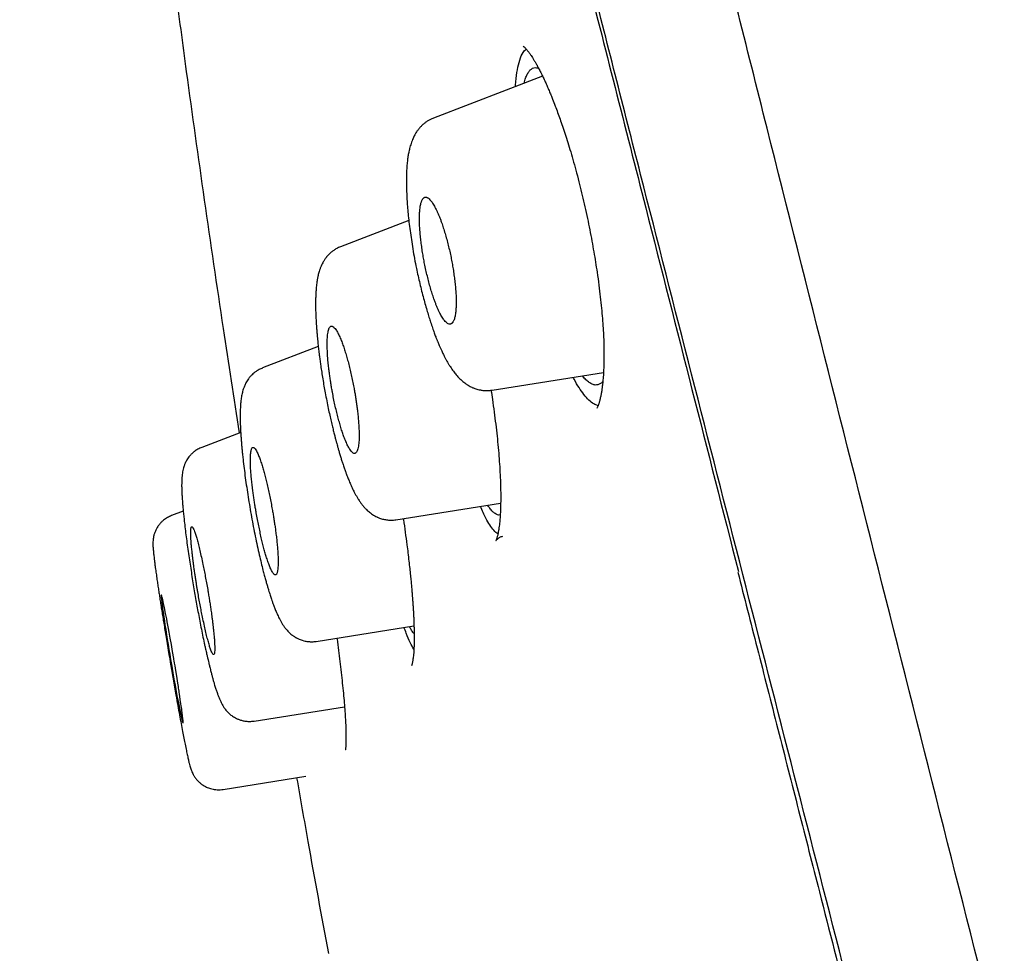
# Model space of a CAD drawing. Header units: millimetres. Extents: x 8 to 601, y 12 to 948.
# Tile 61 of 125: x 65 to 79, y 899 to 912. Entities that reach past the tile are written whole.
import ezdxf

# ---------------------------------------------------------------- set-up
doc = ezdxf.new("R2010")
doc.units = ezdxf.units.MM

msp = doc.modelspace()

# ---------------------------------------------------------------- linework, layer by layer
at = {"color": 7, "linetype": 'Continuous', "lineweight": 30}
for p, q in [((72.365, 910.785), (70.845, 910.201)), ((70.501, 908.771), (69.547, 908.405)), ((69.239, 907.015), (68.462, 906.717)), ((71.661, 906.407), (73.214, 906.653)), ((68.158, 905.818), (67.615, 905.61)), ((67.615, 905.608), (67.616, 905.608)), ((67.616, 905.608), (67.615, 905.608)), ((70.322, 904.6), (71.78, 904.831)), ((67.357, 904.722), (67.193, 904.659)), ((67.194, 904.658), (67.194, 904.658)), ((67.194, 904.658), (67.194, 904.658)), ((69.21, 902.905), (70.573, 903.121)), ((68.344, 901.793), (69.605, 901.993)), ((67.915, 900.84), (69.068, 901.023))]:
    msp.add_line(p, q, dxfattribs=at)
at = {"color": 7, "linetype": 'Continuous', "lineweight": 30, "flags": 128}
msp.add_lwpolyline([(67.354, 901.768), (67.355, 901.775), (67.355, 901.796), (67.352, 901.831), (67.348, 901.868), (67.342, 901.914), (67.339, 901.935), (67.336, 901.958), (67.333, 901.982), (67.329, 902.007), (67.325, 902.034), (67.316, 902.096), (67.305, 902.172), (67.302, 902.192), (67.299, 902.212), (67.296, 902.233), (67.292, 902.254), (67.289, 902.277), (67.285, 902.3), (67.281, 902.324), (67.267, 902.418), (67.253, 902.498), (67.243, 902.563), (67.236, 902.602), (67.231, 902.632), (67.228, 902.653), (67.226, 902.661), (67.226, 902.663), (67.226, 902.664), (67.226, 902.665), (67.226, 902.665), (67.226, 902.665), (67.226, 902.665), (67.226, 902.665), (67.226, 902.665), (67.226, 902.665), (67.209, 902.765), (67.192, 902.86), (67.176, 902.949), (67.161, 903.032), (67.152, 903.083), (67.143, 903.132), (67.135, 903.177), (67.127, 903.219), (67.119, 903.257), (67.112, 903.293), (67.097, 903.371), (67.083, 903.435), (67.072, 903.486), (67.065, 903.515), (67.059, 903.535), (67.055, 903.547), (67.052, 903.55), (67.051, 903.543), (67.051, 903.522), (67.055, 903.487), (67.059, 903.45), (67.064, 903.404), (67.067, 903.383), (67.07, 903.361), (67.074, 903.337), (67.077, 903.311), (67.081, 903.285), (67.087, 903.241), (67.095, 903.191), (67.103, 903.133), (67.114, 903.068), (67.125, 902.995), (67.135, 902.929), (67.146, 902.862), (67.158, 902.793), (67.169, 902.724), (67.181, 902.654), (67.197, 902.558), (67.213, 902.466), (67.228, 902.378), (67.243, 902.295), (67.254, 902.233), (67.265, 902.175), (67.275, 902.121), (67.285, 902.071), (67.294, 902.025), (67.309, 901.948), (67.322, 901.883), (67.334, 901.832), (67.343, 901.796), (67.349, 901.774), (67.354, 901.768)], dxfattribs=at)
at = {"color": 7, "linetype": 'Continuous', "lineweight": 30}
for points, knots in [([(92.762, 842.606), (92.448, 843.834), (91.822, 846.279), (90.851, 850.049), (89.878, 853.83), (88.899, 857.622), (87.819, 861.808), (86.638, 866.387), (85.355, 871.352), (83.927, 876.9), (82.351, 883.029), (80.635, 889.759), (78.918, 896.508), (77.203, 903.286), (75.775, 908.942), (74.637, 913.465), (73.782, 916.863), (72.929, 920.247), (72.083, 923.591), (71.302, 926.668), (70.594, 929.432), (69.97, 931.847), (69.404, 933.992), (68.907, 935.846), (68.477, 937.444), (68.045, 939.047), (67.632, 940.568), (67.255, 941.937), (66.957, 943.02), (66.732, 943.847), (66.58, 944.415), (66.491, 944.741), (66.451, 944.863), (66.439, 944.883), (66.442, 944.873), (66.442, 944.873)], [0, 0, 0, 0, 0.028425, 0.05657, 0.08452, 0.112315, 0.140016, 0.176198, 0.212256, 0.248183, 0.296953, 0.345657, 0.394582, 0.443744, 0.493149, 0.518005, 0.543042, 0.568293, 0.593809, 0.619642, 0.641414, 0.663436, 0.685471, 0.707234, 0.728734, 0.750032, 0.781688, 0.813115, 0.8444, 0.875629, 0.906839, 0.937939, 0.968835, 0.999453, 1, 1, 1, 1]), ([(91.03, 842.728), (90.775, 843.715), (90.264, 845.689), (89.471, 848.729), (88.669, 851.799), (87.86, 854.894), (87.047, 858.003), (86.076, 861.715), (84.947, 866.034), (83.661, 870.955), (82.32, 876.1), (80.922, 881.465), (79.475, 887.054), (78.031, 892.646), (76.59, 898.243), (75.155, 903.84), (73.966, 908.492), (73.023, 912.198), (72.32, 914.964), (71.623, 917.709), (70.937, 920.417), (70.265, 923.069), (69.668, 925.421), (69.148, 927.464), (68.703, 929.211), (68.285, 930.837), (67.856, 932.485), (67.432, 934.094), (67.028, 935.625), (66.652, 937.048), (66.31, 938.344), (66.001, 939.5), (65.742, 940.466), (65.53, 941.262), (65.348, 941.953), (65.212, 942.481), (65.127, 942.811), (65.089, 942.937), (65.078, 942.96), (65.081, 942.95), (65.081, 942.949)], [0, 0, 0, 0, 0.023406, 0.046777, 0.070122, 0.093442, 0.116743, 0.140035, 0.176612, 0.213166, 0.24969, 0.291146, 0.332583, 0.374049, 0.415564, 0.457116, 0.498706, 0.519522, 0.540357, 0.561218, 0.582102, 0.603012, 0.623946, 0.639666, 0.655398, 0.671136, 0.686871, 0.707827, 0.728758, 0.749661, 0.774709, 0.79973, 0.824743, 0.849752, 0.874757, 0.906002, 0.93721, 0.968374, 0.999494, 1, 1, 1, 1]), ([(65.125, 942.32), (65.144, 942.254), (65.186, 942.11), (65.346, 941.487), (65.582, 940.596), (65.869, 939.531), (66.233, 938.189), (66.633, 936.695), (67.048, 935.139), (67.458, 933.606), (67.924, 931.848), (68.452, 929.839), (69.033, 927.603), (69.698, 925.023), (70.444, 922.113), (71.263, 918.911), (72.1, 915.633), (72.948, 912.306), (73.945, 908.39), (74.663, 905.572), (75.094, 903.879)], [0, 0, 0, 0, 0.071285, 0.15513, 0.21804, 0.281233, 0.345144, 0.409359, 0.452107, 0.494884, 0.537819, 0.580702, 0.623425, 0.666336, 0.717723, 0.768887, 0.820204, 0.8716, 0.922836, 1, 1, 1, 1]), ([(67.244, 912.021), (67.296, 911.63), (67.426, 910.642), (67.649, 909.057), (67.895, 907.378), (68.063, 906.296), (68.139, 905.811)], [0, 0, 0, 0, 0.18863, 0.47662, 0.765127, 1, 1, 1, 1]), ([(72.046, 911.009), (72.061, 911.049), (72.087, 911.119), (72.122, 911.15), (72.137, 911.163)], [0, 0, 0, 0, 0.568916, 1, 1, 1, 1]), ([(72.096, 911.203), (72.096, 911.203), (72.095, 911.203), (72.098, 911.201), (72.104, 911.196), (72.112, 911.19), (72.119, 911.183), (72.127, 911.174), (72.137, 911.164), (72.147, 911.152), (72.156, 911.141), (72.165, 911.129), (72.174, 911.118), (72.183, 911.106), (72.193, 911.092), (72.206, 911.072), (72.224, 911.046), (72.244, 911.012), (72.262, 910.982), (72.277, 910.957), (72.287, 910.937), (72.297, 910.919), (72.308, 910.899), (72.32, 910.876), (72.334, 910.849), (72.352, 910.813), (72.375, 910.765), (72.402, 910.707), (72.429, 910.647), (72.455, 910.585), (72.481, 910.524), (72.509, 910.453), (72.541, 910.372), (72.575, 910.28), (72.609, 910.186), (72.644, 910.086), (72.68, 909.976), (72.718, 909.857), (72.758, 909.727), (72.799, 909.586), (72.84, 909.434), (72.881, 909.278), (72.919, 909.121), (72.955, 908.964), (72.99, 908.803), (73.023, 908.644), (73.052, 908.488), (73.079, 908.337), (73.103, 908.192), (73.127, 908.037), (73.15, 907.875), (73.17, 907.708), (73.187, 907.552), (73.199, 907.407), (73.209, 907.272), (73.216, 907.145), (73.22, 907.024), (73.221, 906.908), (73.22, 906.796), (73.217, 906.691), (73.211, 906.594), (73.204, 906.514), (73.196, 906.45), (73.189, 906.397), (73.18, 906.347), (73.172, 906.305), (73.164, 906.274), (73.159, 906.255), (73.155, 906.239), (73.15, 906.223), (73.145, 906.207), (73.14, 906.194), (73.135, 906.181), (73.129, 906.168), (73.125, 906.161), (73.123, 906.157)], [0, 0, 0, 0, 0.002826, 0.013944, 0.026851, 0.033634, 0.040953, 0.048815, 0.057033, 0.064362, 0.071616, 0.077316, 0.082795, 0.088752, 0.095172, 0.101906, 0.113058, 0.124777, 0.135119, 0.141662, 0.147015, 0.15169, 0.157014, 0.163056, 0.169818, 0.1773, 0.189743, 0.203165, 0.216163, 0.228682, 0.240719, 0.252272, 0.269443, 0.285407, 0.301079, 0.317428, 0.334862, 0.353382, 0.372991, 0.393698, 0.415493, 0.438337, 0.459196, 0.480875, 0.50304, 0.524716, 0.545838, 0.566404, 0.586412, 0.605857, 0.630902, 0.65494, 0.677971, 0.7, 0.721025, 0.741611, 0.762333, 0.783194, 0.804195, 0.825332, 0.846391, 0.866536, 0.880987, 0.894896, 0.909358, 0.92495, 0.933369, 0.940654, 0.947491, 0.955748, 0.961814, 0.96921, 0.978047, 0.988314, 1, 1, 1, 1]), ([(71.987, 910.64), (71.989, 910.663), (71.994, 910.751), (72.012, 910.88), (72.035, 910.966), (72.046, 911.009)], [0, 0, 0, 0, 0.147628, 0.567527, 1, 1, 1, 1]), ([(72.106, 910.685), (72.106, 910.686), (72.112, 910.715), (72.127, 910.758), (72.151, 910.815), (72.178, 910.857), (72.209, 910.887), (72.242, 910.903), (72.276, 910.906), (72.3, 910.898), (72.311, 910.894)], [0, 0, 0, 0, 0.008407, 0.154138, 0.299836, 0.445438, 0.590911, 0.736271, 0.881604, 1, 1, 1, 1]), ([(70.845, 910.201), (70.831, 910.195), (70.803, 910.183), (70.765, 910.162), (70.729, 910.137), (70.695, 910.109), (70.662, 910.077), (70.634, 910.043), (70.61, 910.01), (70.592, 909.98), (70.577, 909.954), (70.565, 909.929), (70.552, 909.899), (70.534, 909.854), (70.517, 909.798), (70.502, 909.735), (70.491, 909.677), (70.482, 909.615), (70.475, 909.547), (70.471, 909.479), (70.467, 909.404), (70.466, 909.323), (70.468, 909.233), (70.471, 909.149), (70.475, 909.063), (70.482, 908.968), (70.491, 908.863), (70.503, 908.75), (70.518, 908.63), (70.536, 908.505), (70.557, 908.375), (70.58, 908.241), (70.605, 908.115), (70.63, 908), (70.654, 907.894), (70.679, 907.789), (70.706, 907.687), (70.732, 907.592), (70.757, 907.505), (70.781, 907.427), (70.806, 907.35), (70.83, 907.278), (70.854, 907.211), (70.871, 907.164), (70.883, 907.134), (70.89, 907.115), (70.898, 907.097), (70.905, 907.078), (70.915, 907.055), (70.927, 907.026), (70.942, 906.991), (70.961, 906.95), (70.982, 906.906), (71.003, 906.865), (71.022, 906.829), (71.041, 906.796), (71.06, 906.763), (71.08, 906.732), (71.101, 906.701), (71.121, 906.672), (71.141, 906.646), (71.162, 906.62), (71.183, 906.596), (71.204, 906.574), (71.224, 906.555), (71.245, 906.536), (71.268, 906.517), (71.296, 906.496), (71.325, 906.477), (71.353, 906.461), (71.375, 906.45), (71.394, 906.442), (71.413, 906.434), (71.436, 906.426), (71.464, 906.417), (71.501, 906.409), (71.546, 906.402), (71.602, 906.4), (71.64, 906.405), (71.661, 906.407)], [0, 0, 0, 0, 0.010325, 0.019948, 0.029247, 0.039642, 0.050858, 0.062379, 0.073307, 0.082177, 0.08921, 0.096884, 0.105915, 0.116841, 0.139489, 0.157798, 0.173593, 0.190959, 0.211648, 0.229236, 0.244251, 0.268394, 0.288611, 0.305513, 0.323845, 0.343616, 0.364833, 0.387293, 0.410344, 0.433932, 0.458053, 0.482708, 0.507914, 0.527205, 0.546836, 0.566813, 0.586907, 0.605842, 0.623421, 0.639638, 0.654489, 0.672156, 0.687377, 0.700453, 0.705073, 0.709558, 0.713909, 0.718164, 0.723663, 0.731067, 0.740389, 0.750768, 0.764777, 0.776846, 0.787148, 0.797305, 0.807702, 0.818419, 0.828986, 0.839635, 0.849076, 0.858051, 0.868397, 0.87631, 0.884084, 0.891715, 0.899808, 0.908895, 0.918636, 0.926917, 0.933373, 0.937994, 0.942341, 0.947868, 0.954569, 0.962689, 0.973013, 0.985502, 1, 1, 1, 1]), ([(71.082, 907.329), (71.084, 907.329), (71.086, 907.33), (71.091, 907.332), (71.097, 907.336), (71.103, 907.34), (71.11, 907.348), (71.117, 907.358), (71.125, 907.372), (71.132, 907.39), (71.139, 907.413), (71.146, 907.44), (71.151, 907.468), (71.154, 907.498), (71.157, 907.528), (71.159, 907.558), (71.16, 907.588), (71.161, 907.631), (71.161, 907.69), (71.157, 907.768), (71.15, 907.849), (71.142, 907.931), (71.131, 908.014), (71.119, 908.096), (71.105, 908.177), (71.089, 908.26), (71.071, 908.343), (71.051, 908.429), (71.029, 908.512), (71.006, 908.593), (70.982, 908.671), (70.96, 908.736), (70.941, 908.79), (70.923, 908.833), (70.907, 908.873), (70.89, 908.91), (70.874, 908.943), (70.857, 908.974), (70.841, 909.003), (70.824, 909.028), (70.805, 909.053), (70.784, 909.076), (70.768, 909.088), (70.757, 909.093), (70.752, 909.095), (70.748, 909.097), (70.743, 909.098), (70.739, 909.098), (70.734, 909.098), (70.73, 909.098), (70.725, 909.097), (70.719, 909.095), (70.712, 909.091), (70.705, 909.085), (70.698, 909.077), (70.693, 909.069), (70.687, 909.059), (70.681, 909.047), (70.676, 909.031), (70.67, 909.011), (70.664, 908.987), (70.659, 908.958), (70.656, 908.929), (70.653, 908.899), (70.651, 908.868), (70.65, 908.839), (70.65, 908.795), (70.65, 908.736), (70.654, 908.658), (70.661, 908.577), (70.67, 908.495), (70.68, 908.412), (70.692, 908.33), (70.706, 908.249), (70.721, 908.167), (70.739, 908.082), (70.759, 907.997), (70.78, 907.913), (70.803, 907.832), (70.826, 907.754), (70.848, 907.689), (70.867, 907.635), (70.884, 907.592), (70.901, 907.552), (70.917, 907.516), (70.933, 907.482), (70.949, 907.451), (70.966, 907.423), (70.983, 907.398), (71.001, 907.374), (71.02, 907.352), (71.041, 907.336), (71.062, 907.327), (71.076, 907.328), (71.082, 907.329)], [0, 0, 0, 0, 0.003108, 0.007566, 0.012463, 0.018353, 0.025235, 0.033109, 0.041976, 0.051835, 0.062686, 0.073256, 0.08328, 0.092758, 0.101689, 0.110075, 0.117915, 0.125209, 0.142393, 0.159123, 0.175404, 0.191238, 0.20663, 0.221583, 0.236103, 0.250195, 0.26555, 0.280967, 0.296452, 0.312013, 0.327656, 0.343389, 0.353932, 0.36452, 0.375155, 0.385046, 0.395146, 0.405454, 0.415972, 0.426702, 0.437645, 0.453503, 0.47063, 0.474145, 0.477709, 0.481322, 0.484984, 0.488695, 0.492456, 0.496265, 0.500124, 0.504773, 0.511728, 0.520989, 0.526485, 0.532558, 0.539207, 0.546433, 0.554235, 0.562614, 0.573208, 0.583245, 0.592728, 0.601654, 0.610025, 0.61784, 0.6251, 0.642409, 0.65923, 0.675564, 0.691416, 0.706789, 0.721687, 0.736113, 0.750073, 0.765586, 0.781116, 0.796671, 0.812259, 0.827886, 0.84356, 0.85404, 0.864547, 0.87508, 0.884962, 0.895054, 0.905357, 0.915874, 0.926606, 0.937553, 0.951656, 0.966764, 0.982878, 1, 1, 1, 1]), ([(69.548, 908.405), (69.53, 908.398), (69.498, 908.384), (69.456, 908.358), (69.423, 908.333), (69.398, 908.311), (69.381, 908.294), (69.369, 908.281), (69.36, 908.27), (69.35, 908.257), (69.339, 908.242), (69.326, 908.225), (69.314, 908.206), (69.3, 908.181), (69.285, 908.151), (69.27, 908.116), (69.258, 908.081), (69.247, 908.048), (69.24, 908.019), (69.234, 907.995), (69.23, 907.972), (69.225, 907.947), (69.22, 907.916), (69.215, 907.88), (69.211, 907.844), (69.209, 907.812), (69.206, 907.781), (69.204, 907.747), (69.203, 907.703), (69.201, 907.651), (69.201, 907.581), (69.203, 907.493), (69.207, 907.386), (69.213, 907.294), (69.219, 907.22), (69.224, 907.167), (69.229, 907.117), (69.233, 907.073), (69.237, 907.039), (69.24, 907.008), (69.244, 906.973), (69.249, 906.931), (69.256, 906.878), (69.264, 906.815), (69.274, 906.741), (69.287, 906.656), (69.302, 906.563), (69.318, 906.466), (69.337, 906.363), (69.356, 906.259), (69.378, 906.156), (69.398, 906.061), (69.417, 905.976), (69.436, 905.899), (69.452, 905.832), (69.467, 905.775), (69.477, 905.734), (69.485, 905.707), (69.49, 905.686), (69.497, 905.66), (69.507, 905.626), (69.519, 905.584), (69.533, 905.535), (69.548, 905.483), (69.564, 905.432), (69.582, 905.379), (69.599, 905.327), (69.617, 905.277), (69.632, 905.235), (69.645, 905.201), (69.662, 905.16), (69.683, 905.108), (69.711, 905.045), (69.737, 904.992), (69.76, 904.949), (69.78, 904.915), (69.802, 904.879), (69.826, 904.843), (69.85, 904.81), (69.875, 904.78), (69.899, 904.754), (69.921, 904.733), (69.942, 904.713), (69.967, 904.694), (69.995, 904.674), (70.024, 904.656), (70.047, 904.644), (70.066, 904.635), (70.083, 904.628), (70.107, 904.619), (70.143, 904.608), (70.192, 904.598), (70.255, 904.593), (70.299, 904.598), (70.322, 904.6)], [0, 0, 0, 0, 0.0124198, 0.023213, 0.0322548, 0.0394645, 0.0447977, 0.0484861, 0.0517349, 0.0547111, 0.0603908, 0.0649374, 0.0707845, 0.078589, 0.0882584, 0.0984249, 0.1103359, 0.1210238, 0.1298837, 0.1375205, 0.1441992, 0.1517243, 0.1615166, 0.1734561, 0.1846872, 0.1939007, 0.2011289, 0.2110174, 0.2230551, 0.2371709, 0.2518392, 0.2764582, 0.3007805, 0.3248636, 0.3361457, 0.3473842, 0.3580368, 0.366709, 0.3733318, 0.3787374, 0.3852065, 0.3935442, 0.403749, 0.4158185, 0.4297484, 0.4455331, 0.4631654, 0.4816689, 0.4992588, 0.5199195, 0.5391262, 0.556885, 0.5731958, 0.5880564, 0.60146, 0.6129533, 0.6222173, 0.6260242, 0.6297828, 0.6351553, 0.6422725, 0.6511401, 0.6615603, 0.6735585, 0.6853244, 0.6962602, 0.7104359, 0.7229021, 0.7336494, 0.7426684, 0.7502613, 0.7674033, 0.7866404, 0.806603, 0.8179149, 0.8296449, 0.8422403, 0.8566431, 0.868551, 0.8801378, 0.8908216, 0.8995543, 0.9066507, 0.9144995, 0.9235622, 0.9327148, 0.9400291, 0.9426926, 0.9467228, 0.9522034, 0.9591166, 0.9704951, 0.984201, 1, 1, 1, 1]), ([(69.751, 905.525), (69.754, 905.526), (69.76, 905.528), (69.77, 905.537), (69.779, 905.552), (69.788, 905.574), (69.796, 905.605), (69.802, 905.644), (69.806, 905.684), (69.808, 905.718), (69.808, 905.742), (69.809, 905.757), (69.809, 905.771), (69.809, 905.784), (69.809, 905.797), (69.808, 905.829), (69.806, 905.883), (69.801, 905.962), (69.794, 906.043), (69.785, 906.121), (69.776, 906.192), (69.767, 906.258), (69.757, 906.322), (69.746, 906.385), (69.733, 906.456), (69.718, 906.534), (69.699, 906.621), (69.68, 906.705), (69.659, 906.787), (69.638, 906.864), (69.62, 906.926), (69.605, 906.972), (69.594, 907.005), (69.583, 907.037), (69.567, 907.082), (69.545, 907.136), (69.518, 907.194), (69.494, 907.238), (69.472, 907.269), (69.457, 907.284), (69.447, 907.292), (69.441, 907.296), (69.435, 907.298), (69.43, 907.3), (69.424, 907.3), (69.418, 907.299), (69.411, 907.296), (69.404, 907.29), (69.396, 907.28), (69.388, 907.265), (69.381, 907.245), (69.375, 907.216), (69.369, 907.18), (69.366, 907.139), (69.364, 907.105), (69.363, 907.081), (69.363, 907.066), (69.363, 907.052), (69.363, 907.039), (69.363, 907.027), (69.364, 906.995), (69.366, 906.941), (69.371, 906.862), (69.378, 906.78), (69.387, 906.702), (69.396, 906.631), (69.405, 906.566), (69.415, 906.501), (69.425, 906.439), (69.438, 906.369), (69.453, 906.29), (69.472, 906.203), (69.491, 906.118), (69.512, 906.036), (69.533, 905.959), (69.55, 905.897), (69.565, 905.851), (69.576, 905.818), (69.587, 905.786), (69.602, 905.742), (69.624, 905.688), (69.651, 905.63), (69.675, 905.586), (69.697, 905.555), (69.716, 905.535), (69.735, 905.523), (69.746, 905.524), (69.751, 905.525)], [0, 0, 0, 0, 0.009605, 0.020675, 0.033211, 0.047212, 0.062678, 0.077965, 0.091591, 0.103557, 0.107804, 0.111795, 0.115529, 0.119007, 0.122228, 0.125193, 0.142772, 0.159789, 0.176244, 0.192139, 0.204456, 0.216418, 0.228025, 0.239279, 0.250182, 0.265821, 0.281445, 0.297058, 0.312666, 0.328274, 0.343886, 0.351698, 0.359513, 0.367331, 0.375154, 0.393705, 0.413156, 0.433513, 0.449385, 0.465773, 0.471353, 0.476991, 0.482686, 0.48844, 0.494251, 0.50012, 0.508129, 0.5171, 0.527034, 0.53793, 0.549788, 0.562608, 0.57821, 0.592004, 0.603989, 0.608204, 0.612139, 0.615795, 0.619171, 0.622269, 0.625087, 0.642815, 0.659938, 0.676457, 0.692373, 0.704675, 0.716593, 0.728129, 0.739284, 0.75006, 0.76583, 0.781549, 0.797222, 0.812855, 0.828451, 0.844017, 0.851793, 0.859562, 0.867327, 0.875087, 0.893651, 0.913107, 0.933461, 0.949326, 0.965702, 0.982593, 1, 1, 1, 1]), ([(68.463, 906.716), (68.446, 906.71), (68.415, 906.696), (68.375, 906.671), (68.343, 906.647), (68.318, 906.625), (68.301, 906.607), (68.288, 906.593), (68.277, 906.579), (68.263, 906.56), (68.247, 906.536), (68.231, 906.509), (68.219, 906.485), (68.209, 906.461), (68.199, 906.436), (68.189, 906.406), (68.181, 906.374), (68.174, 906.344), (68.168, 906.313), (68.164, 906.281), (68.16, 906.251), (68.157, 906.223), (68.156, 906.201), (68.154, 906.174), (68.152, 906.141), (68.151, 906.097), (68.151, 906.055), (68.151, 906.016), (68.151, 905.983), (68.152, 905.946), (68.153, 905.908), (68.155, 905.873), (68.156, 905.844), (68.157, 905.825), (68.158, 905.811), (68.159, 905.801), (68.159, 905.791), (68.161, 905.772), (68.163, 905.742), (68.166, 905.699), (68.17, 905.648), (68.175, 905.589), (68.182, 905.52), (68.192, 905.429), (68.205, 905.318), (68.222, 905.187), (68.241, 905.053), (68.262, 904.917), (68.284, 904.779), (68.308, 904.641), (68.334, 904.504), (68.361, 904.369), (68.389, 904.237), (68.417, 904.114), (68.443, 904.001), (68.466, 903.907), (68.486, 903.831), (68.503, 903.769), (68.518, 903.714), (68.533, 903.664), (68.546, 903.62), (68.557, 903.583), (68.567, 903.551), (68.577, 903.521), (68.588, 903.489), (68.6, 903.453), (68.616, 903.41), (68.635, 903.359), (68.654, 903.313), (68.672, 903.274), (68.685, 903.246), (68.696, 903.223), (68.706, 903.204), (68.716, 903.186), (68.726, 903.169), (68.737, 903.151), (68.748, 903.133), (68.759, 903.116), (68.772, 903.099), (68.786, 903.08), (68.804, 903.059), (68.825, 903.036), (68.847, 903.016), (68.867, 902.999), (68.883, 902.987), (68.898, 902.976), (68.915, 902.965), (68.932, 902.955), (68.948, 902.947), (68.965, 902.939), (68.988, 902.929), (69.019, 902.918), (69.058, 902.908), (69.104, 902.901), (69.156, 902.898), (69.191, 902.903), (69.21, 902.905)], [0, 0, 0, 0, 0.010953, 0.020609, 0.028832, 0.035534, 0.040669, 0.044532, 0.048427, 0.052507, 0.061191, 0.069184, 0.075696, 0.081289, 0.089753, 0.099789, 0.109939, 0.12004, 0.130324, 0.140879, 0.152347, 0.160737, 0.167448, 0.174962, 0.186296, 0.199242, 0.214865, 0.223242, 0.232263, 0.241925, 0.252227, 0.261824, 0.268427, 0.273106, 0.275866, 0.277905, 0.280337, 0.283164, 0.291384, 0.301794, 0.312942, 0.325841, 0.340492, 0.356802, 0.38212, 0.407454, 0.432784, 0.458098, 0.483387, 0.50866, 0.53394, 0.559261, 0.584632, 0.609301, 0.632291, 0.653594, 0.668464, 0.682384, 0.695354, 0.707375, 0.718406, 0.727971, 0.735926, 0.743237, 0.751625, 0.761912, 0.774303, 0.789526, 0.807685, 0.819188, 0.830246, 0.838906, 0.845299, 0.851483, 0.858104, 0.865014, 0.871724, 0.878251, 0.884602, 0.89137, 0.899078, 0.907773, 0.916246, 0.922944, 0.927841, 0.931619, 0.936089, 0.941353, 0.944283, 0.948065, 0.953316, 0.960022, 0.96814, 0.977593, 0.988265, 1, 1, 1, 1]), ([(73.136, 906.482), (73.124, 906.48), (73.099, 906.476), (73.058, 906.488), (73.015, 906.512), (72.97, 906.551), (72.938, 906.583), (72.922, 906.605), (72.921, 906.606)], [0, 0, 0, 0, 0.198307, 0.396147, 0.593624, 0.790798, 0.987704, 1, 1, 1, 1]), ([(73.139, 906.191), (73.118, 906.198), (73.078, 906.211), (73.011, 906.264), (72.943, 906.34), (72.874, 906.44), (72.824, 906.519), (72.796, 906.577), (72.792, 906.586)], [0, 0, 0, 0, 0.197814, 0.399426, 0.594915, 0.784266, 0.967865, 1, 1, 1, 1]), ([(73.205, 906.529), (73.205, 906.529), (73.195, 906.514), (73.172, 906.497), (73.148, 906.487), (73.136, 906.482)], [0, 0, 0, 0, 0.001279, 0.499853, 1, 1, 1, 1]), ([(71.646, 906.407), (71.653, 906.364), (71.669, 906.261), (71.691, 906.103), (71.712, 905.932), (71.731, 905.767), (71.747, 905.606), (71.76, 905.449), (71.77, 905.297), (71.777, 905.15), (71.781, 905.01), (71.782, 904.889), (71.78, 904.786), (71.777, 904.701), (71.773, 904.637), (71.769, 904.588), (71.765, 904.549), (71.76, 904.506), (71.754, 904.462), (71.746, 904.417), (71.74, 904.39), (71.737, 904.376)], [0, 0, 0, 0, 0.04693, 0.112064, 0.176203, 0.239389, 0.302926, 0.36755, 0.433256, 0.500025, 0.567824, 0.634971, 0.688254, 0.73906, 0.787387, 0.81141, 0.839648, 0.872656, 0.910404, 0.952861, 1, 1, 1, 1]), ([(73.12, 906.15), (73.12, 906.151), (73.12, 906.151), (73.121, 906.152), (73.122, 906.152)], [0, 0, 0, 0, 0.676816, 1, 1, 1, 1]), ([(67.615, 905.609), (67.597, 905.602), (67.561, 905.586), (67.515, 905.555), (67.478, 905.523), (67.448, 905.492), (67.426, 905.463), (67.404, 905.43), (67.385, 905.392), (67.37, 905.356), (67.359, 905.32), (67.351, 905.286), (67.344, 905.249), (67.34, 905.21), (67.337, 905.169), (67.336, 905.126), (67.335, 905.081), (67.336, 905.032), (67.338, 904.977), (67.342, 904.917), (67.346, 904.851), (67.352, 904.782), (67.358, 904.712), (67.366, 904.636), (67.375, 904.549), (67.387, 904.449), (67.402, 904.335), (67.417, 904.219), (67.434, 904.101), (67.452, 903.983), (67.47, 903.866), (67.488, 903.751), (67.507, 903.639), (67.525, 903.53), (67.544, 903.424), (67.563, 903.318), (67.584, 903.211), (67.605, 903.102), (67.627, 902.991), (67.646, 902.899), (67.661, 902.83), (67.671, 902.786), (67.679, 902.75), (67.686, 902.72), (67.691, 902.696), (67.697, 902.672), (67.704, 902.642), (67.713, 902.602), (67.725, 902.554), (67.739, 902.5), (67.752, 902.447), (67.765, 902.4), (67.777, 902.356), (67.789, 902.316), (67.799, 902.281), (67.808, 902.253), (67.816, 902.228), (67.824, 902.204), (67.835, 902.173), (67.848, 902.137), (67.865, 902.095), (67.881, 902.061), (67.895, 902.033), (67.907, 902.013), (67.918, 901.994), (67.931, 901.976), (67.944, 901.957), (67.963, 901.934), (67.988, 901.907), (68.023, 901.876), (68.062, 901.85), (68.1, 901.829), (68.136, 901.813), (68.18, 901.8), (68.23, 901.79), (68.286, 901.787), (68.324, 901.791), (68.344, 901.793)], [0, 0, 0, 0, 0.011432, 0.022012, 0.031563, 0.039972, 0.047186, 0.053456, 0.064837, 0.07471, 0.082572, 0.093239, 0.10604, 0.120663, 0.136668, 0.152659, 0.16831, 0.185824, 0.202419, 0.220715, 0.241704, 0.259414, 0.277768, 0.295942, 0.313942, 0.337679, 0.361118, 0.384251, 0.407003, 0.429209, 0.450845, 0.471902, 0.492376, 0.512268, 0.531588, 0.550866, 0.571006, 0.592036, 0.613966, 0.636805, 0.647829, 0.657339, 0.665327, 0.671791, 0.676731, 0.681541, 0.688236, 0.697433, 0.709143, 0.723328, 0.737579, 0.750617, 0.762406, 0.775903, 0.787245, 0.796431, 0.804294, 0.812856, 0.822219, 0.838471, 0.855172, 0.871671, 0.880243, 0.888106, 0.895283, 0.901807, 0.907761, 0.914739, 0.923529, 0.933864, 0.94543, 0.952016, 0.95971, 0.968473, 0.978212, 0.988784, 1, 1, 1, 1]), ([(68.644, 903.831), (68.647, 903.832), (68.652, 903.834), (68.659, 903.843), (68.665, 903.858), (68.671, 903.88), (68.675, 903.908), (68.678, 903.94), (68.679, 903.976), (68.68, 904.016), (68.679, 904.061), (68.677, 904.116), (68.673, 904.183), (68.666, 904.261), (68.658, 904.342), (68.648, 904.418), (68.639, 904.49), (68.629, 904.555), (68.619, 904.62), (68.609, 904.683), (68.596, 904.755), (68.581, 904.835), (68.564, 904.923), (68.546, 905.008), (68.527, 905.09), (68.508, 905.168), (68.489, 905.241), (68.471, 905.308), (68.45, 905.376), (68.429, 905.441), (68.406, 905.501), (68.386, 905.546), (68.368, 905.577), (68.356, 905.594), (68.348, 905.602), (68.342, 905.606), (68.337, 905.609), (68.332, 905.61), (68.326, 905.61), (68.32, 905.606), (68.313, 905.597), (68.307, 905.582), (68.302, 905.56), (68.298, 905.533), (68.295, 905.501), (68.294, 905.465), (68.293, 905.424), (68.294, 905.38), (68.296, 905.324), (68.3, 905.257), (68.307, 905.179), (68.316, 905.098), (68.325, 905.021), (68.335, 904.949), (68.344, 904.884), (68.354, 904.82), (68.364, 904.757), (68.377, 904.686), (68.391, 904.605), (68.409, 904.517), (68.427, 904.432), (68.445, 904.35), (68.464, 904.272), (68.482, 904.199), (68.501, 904.132), (68.521, 904.065), (68.543, 904), (68.565, 903.939), (68.586, 903.894), (68.603, 903.863), (68.618, 903.843), (68.632, 903.831), (68.64, 903.831), (68.644, 903.831)], [0, 0, 0, 0, 0.010899, 0.022616, 0.035153, 0.048508, 0.062682, 0.075181, 0.087681, 0.100183, 0.112686, 0.12519, 0.142597, 0.159491, 0.175875, 0.191748, 0.204082, 0.216091, 0.227774, 0.239134, 0.250171, 0.266146, 0.282014, 0.297777, 0.313438, 0.329002, 0.344471, 0.359848, 0.375137, 0.394377, 0.414244, 0.434743, 0.450541, 0.466699, 0.473267, 0.479892, 0.486576, 0.493319, 0.50012, 0.511053, 0.522768, 0.535266, 0.548545, 0.562607, 0.575098, 0.58759, 0.600085, 0.612581, 0.625079, 0.642662, 0.659683, 0.676142, 0.69204, 0.704356, 0.716314, 0.727915, 0.739159, 0.750046, 0.766134, 0.782085, 0.797901, 0.813585, 0.829141, 0.844571, 0.85988, 0.87507, 0.894309, 0.914171, 0.934664, 0.950455, 0.966607, 0.983121, 1, 1, 1, 1]), ([(71.743, 904.403), (71.742, 904.403), (71.725, 904.412), (71.688, 904.451), (71.633, 904.523), (71.57, 904.626), (71.524, 904.728), (71.498, 904.786)], [0, 0, 0, 0, 0.010873, 0.249673, 0.480379, 0.703513, 1, 1, 1, 1]), ([(71.775, 904.67), (71.772, 904.67), (71.761, 904.664), (71.737, 904.669), (71.703, 904.685), (71.666, 904.715), (71.632, 904.754), (71.609, 904.788), (71.599, 904.802)], [0, 0, 0, 0, 0.043247, 0.245519, 0.447313, 0.648744, 0.849881, 1, 1, 1, 1]), ([(67.194, 904.658), (67.174, 904.65), (67.136, 904.633), (67.089, 904.601), (67.053, 904.568), (67.022, 904.534), (66.996, 904.496), (66.973, 904.453), (66.955, 904.41), (66.944, 904.368), (66.937, 904.329), (66.935, 904.293), (66.934, 904.265), (66.935, 904.242), (66.936, 904.213), (66.939, 904.184), (66.942, 904.153), (66.944, 904.126), (66.948, 904.096), (66.952, 904.058), (66.958, 904.011), (66.966, 903.949), (66.976, 903.875), (66.988, 903.792), (66.999, 903.713), (67.01, 903.639), (67.022, 903.566), (67.033, 903.491), (67.046, 903.412), (67.058, 903.33), (67.072, 903.245), (67.087, 903.156), (67.102, 903.06), (67.119, 902.956), (67.138, 902.842), (67.159, 902.718), (67.179, 902.597), (67.198, 902.483), (67.217, 902.375), (67.236, 902.264), (67.258, 902.142), (67.281, 902.011), (67.305, 901.879), (67.327, 901.759), (67.347, 901.65), (67.366, 901.554), (67.384, 901.464), (67.401, 901.383), (67.416, 901.311), (67.429, 901.253), (67.44, 901.207), (67.449, 901.173), (67.458, 901.141), (67.466, 901.119), (67.475, 901.095), (67.483, 901.075), (67.496, 901.049), (67.516, 901.016), (67.542, 900.98), (67.573, 900.947), (67.608, 900.917), (67.648, 900.89), (67.696, 900.865), (67.745, 900.849), (67.791, 900.839), (67.83, 900.835), (67.872, 900.835), (67.9, 900.839), (67.915, 900.84)], [0, 0, 0, 0, 0.011156, 0.022307, 0.02966, 0.037123, 0.046362, 0.054683, 0.06369, 0.072384, 0.081036, 0.091803, 0.101512, 0.111135, 0.126601, 0.142636, 0.156235, 0.167474, 0.179846, 0.194252, 0.210686, 0.22907, 0.252954, 0.274578, 0.293971, 0.311152, 0.327047, 0.343081, 0.359272, 0.375617, 0.392112, 0.408751, 0.426172, 0.445132, 0.465617, 0.487608, 0.511092, 0.529685, 0.549119, 0.569392, 0.59049, 0.618451, 0.645404, 0.671365, 0.696358, 0.720414, 0.743569, 0.77004, 0.794934, 0.818266, 0.840068, 0.860933, 0.874168, 0.887596, 0.894365, 0.901273, 0.908589, 0.916723, 0.925799, 0.934659, 0.943068, 0.95107, 0.960145, 0.971567, 0.978073, 0.985031, 0.992368, 1, 1, 1, 1]), ([(70.423, 904.616), (70.424, 904.612), (70.434, 904.548), (70.451, 904.426), (70.472, 904.271), (70.489, 904.137), (70.502, 904.026), (70.513, 903.922), (70.523, 903.828), (70.532, 903.745), (70.538, 903.673), (70.544, 903.611), (70.548, 903.559), (70.551, 903.514), (70.554, 903.478), (70.556, 903.453), (70.557, 903.44), (70.557, 903.434), (70.558, 903.424), (70.559, 903.406), (70.561, 903.376), (70.564, 903.334), (70.567, 903.28), (70.57, 903.216), (70.572, 903.148), (70.574, 903.08), (70.575, 903.012), (70.576, 902.941), (70.575, 902.869), (70.573, 902.823), (70.572, 902.8)], [0, 0, 0, 0, 0.005738, 0.084501, 0.163282, 0.216249, 0.269234, 0.320084, 0.366362, 0.408058, 0.444543, 0.476597, 0.504217, 0.527402, 0.548365, 0.563599, 0.567405, 0.570574, 0.573638, 0.583652, 0.600955, 0.62554, 0.657394, 0.696499, 0.742835, 0.785092, 0.831947, 0.883387, 0.939404, 1, 1, 1, 1]), ([(67.782, 902.72), (67.784, 902.722), (67.788, 902.725), (67.794, 902.744), (67.796, 902.773), (67.797, 902.813), (67.796, 902.85), (67.794, 902.883), (67.793, 902.908), (67.791, 902.934), (67.789, 902.963), (67.785, 903.003), (67.78, 903.053), (67.774, 903.111), (67.768, 903.157), (67.764, 903.188), (67.762, 903.208), (67.759, 903.226), (67.757, 903.243), (67.755, 903.259), (67.753, 903.273), (67.749, 903.305), (67.741, 903.356), (67.731, 903.427), (67.72, 903.496), (67.709, 903.562), (67.697, 903.637), (67.682, 903.719), (67.665, 903.809), (67.649, 903.895), (67.63, 903.986), (67.61, 904.08), (67.589, 904.172), (67.569, 904.255), (67.549, 904.328), (67.531, 904.39), (67.515, 904.436), (67.503, 904.468), (67.494, 904.485), (67.489, 904.493), (67.485, 904.498), (67.482, 904.501), (67.479, 904.502), (67.474, 904.502), (67.469, 904.496), (67.464, 904.478), (67.461, 904.448), (67.461, 904.408), (67.462, 904.372), (67.464, 904.342), (67.465, 904.322), (67.466, 904.301), (67.468, 904.278), (67.47, 904.254), (67.474, 904.217), (67.479, 904.166), (67.486, 904.104), (67.491, 904.059), (67.495, 904.028), (67.497, 904.011), (67.499, 903.995), (67.501, 903.981), (67.503, 903.968), (67.505, 903.956), (67.506, 903.946), (67.509, 903.92), (67.515, 903.878), (67.524, 903.818), (67.533, 903.76), (67.542, 903.703), (67.551, 903.649), (67.562, 903.582), (67.576, 903.503), (67.593, 903.413), (67.609, 903.326), (67.628, 903.235), (67.648, 903.142), (67.668, 903.05), (67.688, 902.967), (67.708, 902.894), (67.726, 902.832), (67.741, 902.786), (67.754, 902.754), (67.765, 902.733), (67.774, 902.721), (67.779, 902.72), (67.782, 902.72)], [0, 0, 0, 0, 0.016154, 0.034187, 0.054102, 0.070278, 0.087513, 0.094707, 0.102071, 0.109604, 0.117307, 0.12518, 0.139939, 0.152961, 0.164247, 0.168553, 0.172539, 0.176207, 0.179555, 0.182584, 0.185294, 0.187685, 0.201301, 0.214357, 0.226853, 0.238789, 0.250164, 0.266695, 0.282964, 0.29897, 0.314717, 0.335304, 0.355436, 0.375117, 0.395173, 0.415531, 0.436198, 0.451907, 0.467794, 0.474201, 0.480637, 0.487102, 0.493596, 0.500119, 0.51653, 0.534703, 0.554638, 0.570751, 0.587857, 0.593782, 0.599818, 0.605964, 0.61222, 0.618587, 0.625064, 0.640867, 0.654514, 0.666005, 0.669759, 0.673209, 0.676355, 0.679199, 0.681738, 0.683975, 0.685908, 0.687537, 0.699049, 0.710123, 0.72076, 0.730959, 0.740721, 0.750045, 0.766683, 0.783029, 0.799085, 0.814853, 0.835424, 0.855491, 0.875056, 0.895105, 0.915457, 0.936115, 0.951818, 0.967699, 0.983759, 1, 1, 1, 1]), ([(71.737, 904.376), (71.735, 904.369), (71.732, 904.356), (71.727, 904.341), (71.724, 904.331), (71.721, 904.323), (71.719, 904.319), (71.717, 904.314), (71.715, 904.309), (71.715, 904.31), (71.717, 904.312), (71.72, 904.316), (71.724, 904.321), (71.729, 904.326), (71.733, 904.33), (71.738, 904.334), (71.745, 904.34), (71.756, 904.348), (71.771, 904.357), (71.791, 904.366), (71.805, 904.37), (71.813, 904.372)], [0, 0, 0, 0, 0.083626, 0.153658, 0.21021, 0.253384, 0.287508, 0.322543, 0.410349, 0.506047, 0.552235, 0.600183, 0.649358, 0.689403, 0.716461, 0.735469, 0.765764, 0.807682, 0.860944, 0.925188, 1, 1, 1, 1]), ([(75.086, 903.871), (75.176, 903.518), (75.362, 902.789), (75.644, 901.681), (75.933, 900.548), (76.264, 899.253), (76.637, 897.795), (77.051, 896.175), (77.466, 894.554), (77.881, 892.933), (78.335, 891.163), (78.828, 889.245), (79.359, 887.178), (79.891, 885.11), (80.425, 883.044), (80.96, 880.977), (81.496, 878.911), (81.981, 877.043), (82.416, 875.373), (82.799, 873.9), (83.183, 872.428), (83.566, 870.956), (83.95, 869.485), (84.334, 868.014), (84.69, 866.649), (85.019, 865.389), (85.32, 864.235), (85.62, 863.083), (85.891, 862.045), (86.061, 861.393), (86.131, 861.124)], [0, 0, 0, 0, 0.024761, 0.051271, 0.07778, 0.10429, 0.142161, 0.180032, 0.217903, 0.255773, 0.293643, 0.341946, 0.390248, 0.438551, 0.486853, 0.535153, 0.583452, 0.631754, 0.666189, 0.70063, 0.735066, 0.769501, 0.803935, 0.838369, 0.872804, 0.899859, 0.926915, 0.95397, 0.981025, 1, 1, 1, 1]), ([(70.571, 902.794), (70.555, 902.823), (70.521, 902.884), (70.475, 902.99), (70.445, 903.072), (70.435, 903.099)], [0, 0, 0, 0, 0.381344, 0.795339, 1, 1, 1, 1]), ([(70.575, 903.01), (70.571, 903.015), (70.557, 903.03), (70.536, 903.063), (70.518, 903.097), (70.51, 903.111)], [0, 0, 0, 0, 0.211251, 0.680215, 1, 1, 1, 1]), ([(69.498, 902.95), (69.499, 902.946), (69.507, 902.887), (69.521, 902.778), (69.54, 902.623), (69.558, 902.471), (69.575, 902.322), (69.589, 902.179), (69.597, 902.09), (69.601, 902.045)], [0, 0, 0, 0, 0.013482, 0.170573, 0.330655, 0.493667, 0.659565, 0.828331, 1, 1, 1, 1]), ([(70.572, 902.8), (70.571, 902.782), (70.569, 902.747), (70.565, 902.704), (70.561, 902.67), (70.557, 902.644), (70.554, 902.625), (70.551, 902.608), (70.548, 902.595), (70.546, 902.584), (70.543, 902.576), (70.541, 902.57), (70.54, 902.567), (70.54, 902.567), (70.54, 902.567)], [0, 0, 0, 0, 0.140234, 0.264428, 0.37272, 0.46523, 0.542117, 0.609404, 0.681665, 0.746632, 0.814728, 0.890999, 0.9524, 1, 1, 1, 1]), ([(69.601, 902.045), (69.603, 902.016), (69.608, 901.961), (69.613, 901.887), (69.617, 901.822), (69.62, 901.768), (69.622, 901.719), (69.623, 901.676), (69.624, 901.64), (69.625, 901.613), (69.625, 901.593), (69.625, 901.576), (69.625, 901.56), (69.625, 901.539), (69.625, 901.514), (69.624, 901.486), (69.623, 901.46), (69.622, 901.437), (69.62, 901.419), (69.618, 901.403), (69.617, 901.395), (69.616, 901.389), (69.616, 901.391), (69.616, 901.391)], [0, 0, 0, 0, 0.080179, 0.153718, 0.220587, 0.280758, 0.334207, 0.389448, 0.434965, 0.470745, 0.496785, 0.518325, 0.543626, 0.572782, 0.619145, 0.672736, 0.727736, 0.778141, 0.833098, 0.882595, 0.936125, 0.995166, 1, 1, 1, 1]), ([(68.938, 901.002), (68.99, 900.706), (69.132, 899.89), (69.284, 899.075), (69.38, 898.555)], [0, 0, 0, 0, 0.36246, 1, 1, 1, 1])]:
    msp.add_open_spline(points, degree=3, knots=knots, dxfattribs=at)

doc.saveas('drawing.dxf')
